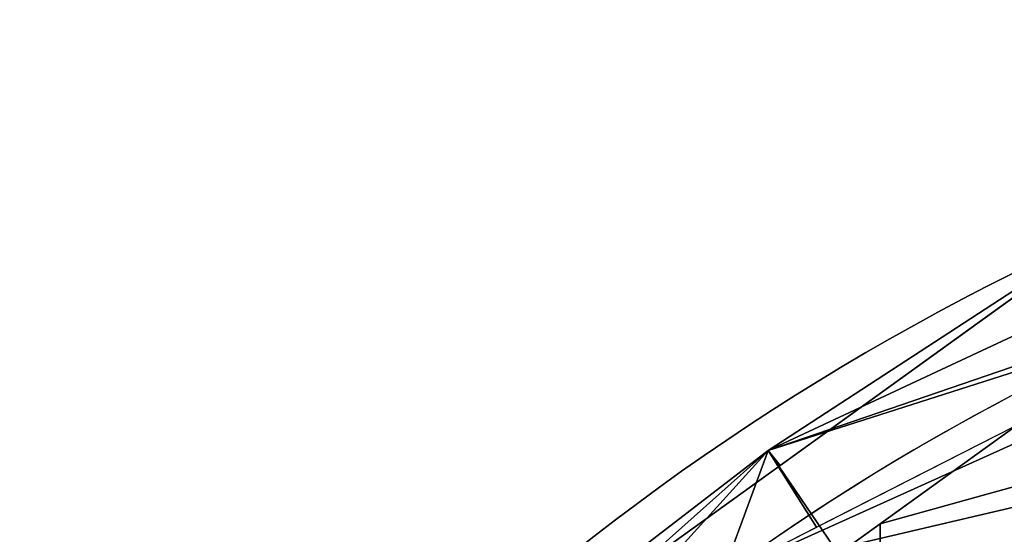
# Model space of a CAD drawing. Header units: millimetres. Extents: x -115 to 115, y -168 to 68.
# Tile 26 of 256: x -58 to -30, y 54 to 68. Entities that reach past the tile are written whole.
import ezdxf

# ---------------------------------------------------------------- set-up
doc = ezdxf.new("R2010")
doc.units = ezdxf.units.MM
doc.layers.add('100', color=7, linetype='Continuous', true_color=0xffffff)

msp = doc.modelspace()

# ---------------------------------------------------------------- linework, layer by layer
at = {"layer": '100', "color": 163, "linetype": 'Continuous', "extrusion": (0, 0, -1)}
for centre, radius in [((0, 0, -94), 68), ((0, 0, -81), 65)]:
    msp.add_arc(centre, radius, 283.06797, 256.93203, dxfattribs=at)
at = {"layer": '100', "color": 163, "linetype": 'Continuous'}
for centre, radius, start, end in [((0, 0, 84), 68, 283.06797, 256.93203), ((0, 0, 97), 65, 108, 144.00001)]:
    msp.add_arc(centre, radius, start, end, dxfattribs=at)
for points in [[(-36.936, 56.045, 81.879), (-19.28, 64.293, 81.879), (-26.28, 59.451, 81)], [(-27.493, 62.195, 84), (-19.28, 64.293, 81.879), (-36.936, 56.045, 81.879)], [(-36.936, 56.045, 96.121), (-19.28, 64.293, 96.121), (-27.493, 62.195, 94)], [(-20.086, 61.819, 97), (-19.28, 64.293, 96.121), (-36.936, 56.045, 96.121)], [(-50.291, 45.769, 94), (-27.636, 62.091, 94), (-27.636, 62.091, 84), (-50.291, 45.769, 84)], [(-36.936, 56.045, 81.879), (-36.596, 55.636, 84), (-27.493, 62.195, 84)], [(-27.493, 62.195, 94), (-36.596, 55.636, 94), (-36.936, 56.045, 96.121)], [(-22.705, 59.582, 97), (-20.086, 61.819, 97), (-38.206, 52.586, 97)], [(-36.936, 56.045, 96.121), (-35.588, 53.92, 97), (-20.086, 61.819, 97)], [(-38.206, 52.586, 97), (-22.975, 56.148, 97), (-22.705, 59.582, 97)], [(-26.28, 59.451, 81), (-34.981, 53.181, 81), (-36.936, 56.045, 81.879)], [(-20.425, 59.268, 81), (-21.141, 57.539, 81), (-33.821, 54.018, 81), (-26.28, 59.451, 81)], [(-33.821, 46.55, 81), (-33.821, 54.018, 81), (-21.141, 57.539, 81), (-20.425, 55.81, 81)], [(-48.072, 43.75, 81), (-51.478, 43.073, 81.879), (-36.936, 56.045, 81.879)], [(-36.936, 56.045, 81.879), (-51.478, 43.073, 81.879), (-50.291, 45.769, 84)], [(-50.291, 45.769, 94), (-51.478, 43.073, 96.121), (-36.936, 56.045, 96.121)], [(-38.206, 52.586, 97), (-36.936, 56.045, 96.121), (-51.478, 43.073, 96.121)], [(-50.291, 45.769, 84), (-36.596, 55.636, 84), (-36.936, 56.045, 81.879)], [(-36.936, 56.045, 96.121), (-36.596, 55.636, 94), (-50.291, 45.769, 94)], [(-36.936, 56.045, 81.879), (-34.981, 53.181, 81), (-48.072, 43.75, 81)], [(-44.501, 36.265, 97), (-20.738, 53.529, 97), (-22.975, 56.148, 97), (-38.206, 52.586, 97)], [(-38.206, 52.586, 97), (-35.588, 53.92, 97), (-36.936, 56.045, 96.121)], [(-33.821, 46.55, 81), (-20.425, 55.81, 81), (-18.696, 55.093, 81), (-24.532, 47.452, 81)], [(-33.821, 54.018, 81), (-33.821, 46.55, 81), (-44.186, 46.55, 81)]]:
    msp.add_3dface(points, dxfattribs=at)

doc.saveas('drawing.dxf')
